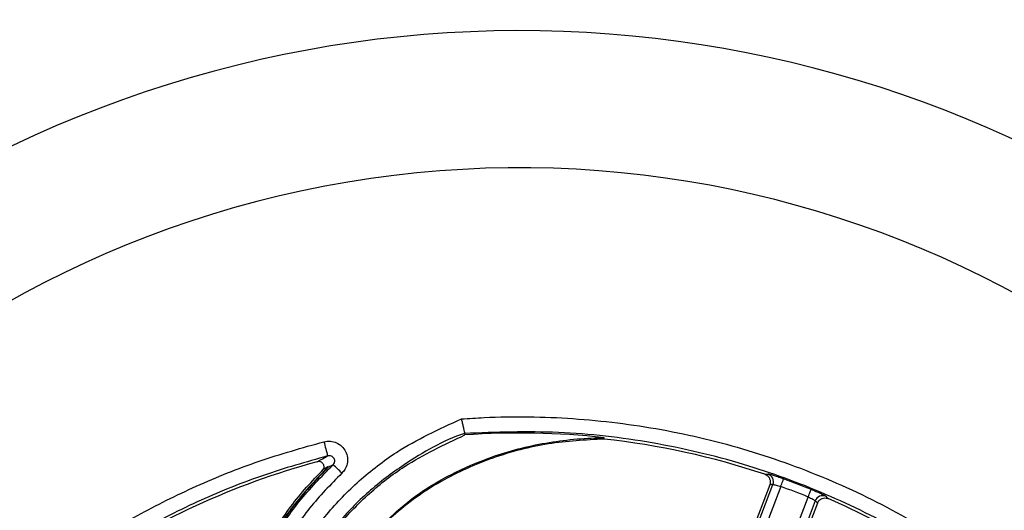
# Model space of a CAD drawing. Header units: millimetres. Extents: x -8 to 420, y 0 to 297.
# Tile 24 of 77: x 160 to 178, y 194 to 203. Entities that reach past the tile are written whole.
import ezdxf

# ---------------------------------------------------------------- set-up
doc = ezdxf.new("R2010")
doc.units = ezdxf.units.MM
doc.layers.add('10', color=7, linetype='Continuous')
doc.layers.add('SLD-0', color=7, linetype='Continuous')
doc.styles.add('SLDTEXTSTYLE2', font='TXT', dxfattribs={"width": 0.7})
doc.dimstyles.new('SLDDIMSTYLE2', dxfattribs={"dimtxt": 2.645833, "dimasz": 2.5, "dimexe": 0, "dimexo": 0.0625, "dimgap": 0.661458, "dimtad": 2, "dimlfac": 2, "dimrnd": 1e-09, "dimzin": 12, "dimdsep": 46, "dimtxsty": 'SLDTEXTSTYLE2', "dimblk1": 'NONE', "dimblk2": 'NONE', "dimsah": 1, "dimcen": 0.09, "dimadec": 0, "dimazin": 3, "dimtfac": 1, "dimtofl": 0, "dimtmove": 0, "dimatfit": 3, "dimldrblk": 'NONE', "dimfxl": 1, "dimfrac": 2, "dimtolj": 1, "dimtzin": 12, "dimarcsym": 0})
doc.dimstyles.new('SLDDIMSTYLE3', dxfattribs={"dimtxt": 2.645833, "dimasz": 2.5, "dimexe": 0, "dimexo": 0.0625, "dimgap": 0.661458, "dimtad": 2, "dimdec": 0, "dimlfac": 2, "dimrnd": 1e-09, "dimzin": 12, "dimdsep": 46, "dimtxsty": 'SLDTEXTSTYLE2', "dimblk1": 'NONE', "dimblk2": 'NONE', "dimsah": 1, "dimcen": 0.09, "dimadec": 0, "dimazin": 3, "dimtfac": 1, "dimtofl": 0, "dimtmove": 0, "dimatfit": 3, "dimldrblk": 'NONE', "dimfxl": 1, "dimfrac": 2, "dimtolj": 1, "dimtzin": 12, "dimarcsym": 0})

# ---------------------------------------------------------------- blocks, each defined once
blk = doc.blocks.new('_D_3')
at = {"layer": '10'}
for p, q in [((183.859, 218.383), (86.353, 218.724)), ((88.079, 140.29), (88.353, 218.717)), ((183.859, 139.956), (86.079, 140.297))]:
    blk.add_line(p, q, dxfattribs=at)
for points in [[(88.353, 218.717), (88.044, 216.218), (88.644, 216.216)], [(88.079, 140.29), (88.387, 142.789), (87.787, 142.791)]]:
    blk.add_solid(points, dxfattribs=at)
at = {"layer": '10', "insert": (84.797, 177.186), "char_height": 2.6458, "attachment_point": 1, "rotation": 89.8, "style": 'SLDTEXTSTYLE2'}
blk.add_mtext('156.85', dxfattribs=at)
blk = doc.blocks.new('_NONE')
blk = doc.blocks.new('_D_4')
at = {"layer": '10'}
for p, q in [((104.807, 176.467), (104.807, 235.725)), ((187.307, 223.131), (187.307, 235.725)), ((187.307, 233.725), (104.807, 233.725))]:
    blk.add_line(p, q, dxfattribs=at)
for points in [[(104.807, 233.725), (107.307, 233.425), (107.307, 234.025)], [(187.307, 233.725), (184.807, 234.025), (184.807, 233.425)]]:
    blk.add_solid(points, dxfattribs=at)
at = {"layer": '10', "insert": (145.043, 237.135), "char_height": 2.6458, "attachment_point": 1, "style": 'SLDTEXTSTYLE2'}
blk.add_mtext('165', dxfattribs=at)

msp = doc.modelspace()

# ---------------------------------------------------------------- linework, layer by layer
at = {"layer": 'SLD-0', "color": 179, "linetype": 'Continuous', "lineweight": 25}
for p, q in [((167.8799, 195.0861), (167.884, 195.0686)), ((167.884, 195.0686), (167.8867, 195.0568)), ((170.496, 194.9807), (170.4963, 194.9877)), ((170.4963, 194.9877), (170.4967, 194.997)), ((170.4967, 194.997), (170.4971, 195.0064)), ((165.3035, 194.4379), (165.3228, 194.4639)), ((173.6048, 194.1239), (173.152, 192.9448)), ((173.185, 192.8751), (173.6656, 194.1269)), ((173.8117, 194.0906), (173.8214, 194.1175)), ((173.8214, 194.1175), (173.8308, 194.1434)), ((173.8308, 194.1434), (173.8395, 194.1674)), ((173.8395, 194.1674), (173.8471, 194.1886)), ((173.8471, 194.1886), (173.8535, 194.2061)), ((173.8535, 194.2061), (173.8583, 194.2194)), ((173.8583, 194.2194), (173.8614, 194.228)), ((173.8614, 194.228), (173.8627, 194.2315)), ((173.8117, 194.0906), (173.3194, 192.8082)), ((174.336, 193.92), (174.3464, 193.9456)), ((174.3464, 193.9456), (174.356, 193.9692)), ((174.356, 193.9692), (174.3645, 193.9901)), ((174.3645, 193.9901), (174.3715, 194.0074)), ((174.3715, 194.0074), (174.3768, 194.0205)), ((174.3768, 194.0205), (174.3802, 194.029)), ((174.3802, 194.029), (174.3816, 194.0324)), ((173.833, 192.6111), (174.3253, 193.8935)), ((174.4582, 193.8229), (173.9776, 192.5708)), ((174.5012, 193.7802), (174.0485, 192.6004)), ((174.3253, 193.8935), (174.336, 193.92)), ((174.657, 193.907), (174.6775, 193.8868)), ((174.6775, 193.8868), (174.7009, 193.8636))]:
    msp.add_line(p, q, dxfattribs=at)
for centre, radius, start, end in [((168.9103, 180.5525), 22.0834, 34.73411, 325.26589), ((168.9097, 180.5525), 19.5126, 21.54838, 338.45162), ((168.9121, 180.5525), 14.5405, 83.74175, 94.04391), ((187.3517, 200.4982), 22.7994, 194.13497, 194.82803), ((168.9139, 180.5525), 14.5147, 71.53098, 83.74231), ((168.9121, 180.5525), 14.5073, 105.15872, 124.3224), ((164.5872, 193.4805), 1.3104, 40.9603, 50.94835), ((173.5252, 194.1804), 0.1502, 339.12997, 70.98882), ((168.9121, 180.5525), 14.5473, 67.91486, 70.10425), ((168.9121, 180.5525), 14.3974, 67.91486, 70.10425), ((174.5983, 193.7687), 0.1502, 67.02963, 158.86981), ((168.9139, 180.5525), 14.5147, 22.51002, 66.50269)]:
    msp.add_arc(centre, radius, start, end, dxfattribs=at)
for centre, major_axis, start_param, end_param in [((175.531, 178.0117), (16.2332, -6.2313), 2.0178279, 2.0213816), ((162.294, 183.0929), (16.2311, -6.2305), 1.12053, 1.1240661)]:
    msp.add_ellipse(centre, major_axis=major_axis, ratio=0.9168873, start_param=start_param, end_param=end_param, dxfattribs=at)
for points, knots in [([(167.8208, 195.3582), (167.9629, 195.3674), (168.6595, 195.4126), (169.918, 195.3934), (171.5769, 195.188), (173.2032, 194.7985), (174.7739, 194.225), (176.2712, 193.481), (177.6769, 192.5754), (178.9692, 191.5143), (180.1358, 190.3166), (181.1625, 188.9968), (182.0307, 187.5677), (182.7351, 186.0514), (183.2671, 184.4662), (183.6133, 182.8303), (183.7761, 181.1663), (183.7533, 179.4943), (183.5387, 177.836), (183.1413, 176.2121), (182.567, 174.6413), (181.8133, 173.1495), (180.9089, 171.7411), (180.1805, 170.8981), (179.8168, 170.4773)], [0, 0, 0, 0, 0.0120449, 0.0590408, 0.1061867, 0.1531826, 0.2001783, 0.2473239, 0.2943195, 0.3413149, 0.3884603, 0.4354557, 0.482451, 0.5295961, 0.5765915, 0.6235868, 0.670732, 0.7177274, 0.7647228, 0.8118682, 0.8588637, 0.9058592, 0.9530045, 1, 1, 1, 1]), ([(164.1161, 190.3765), (164.1337, 190.68), (164.1689, 191.287), (164.424, 192.1383), (164.8022, 192.905), (165.2902, 193.595), (165.8927, 194.2113), (166.7196, 194.8541), (167.4038, 195.1673), (167.8208, 195.3582)], [0, 0, 0, 0, 0.1381175, 0.2762404, 0.4011896, 0.5261934, 0.6591926, 0.7922548, 1, 1, 1, 1]), ([(167.8208, 195.3582), (167.8211, 195.3569), (167.8267, 195.3326), (167.8386, 195.28), (167.8552, 195.2057), (167.8691, 195.142), (167.8784, 195.0975), (167.8794, 195.0899), (167.8799, 195.0862)], [0, 0, 0, 0, 0.01003276, 0.18386945, 0.3900204, 0.59395193, 0.79696119, 1, 1, 1, 1]), ([(167.8799, 195.0862), (167.8799, 195.0862), (167.4754, 194.9513), (166.8535, 194.5954), (166.0653, 194.0042), (165.4914, 193.4125), (165.0268, 192.7566), (164.6654, 192.0286), (164.433, 191.2221), (164.3751, 190.6461), (164.3751, 190.3595), (164.3751, 190.3595)], [0, 0, 0, 0, 0.0000009, 0.2045712, 0.3388353, 0.473033, 0.5984414, 0.7237925, 0.8618965, 0.9999952, 1, 1, 1, 1]), ([(164.4166, 190.3595), (164.4328, 190.6476), (164.4653, 191.2238), (164.7072, 192.0283), (165.0639, 192.749), (165.5218, 193.396), (166.0872, 193.9757), (166.8611, 194.5796), (167.4991, 194.8765), (167.8867, 195.0568)], [0, 0, 0, 0, 0.1392997, 0.2786074, 0.4029818, 0.5274141, 0.6606074, 0.7938663, 1, 1, 1, 1]), ([(179.6153, 170.6643), (179.9722, 171.0773), (180.6871, 171.9047), (181.5747, 173.287), (182.3144, 174.751), (182.878, 176.2926), (183.268, 177.8864), (183.4787, 179.514), (183.501, 181.1549), (183.3413, 182.788), (183.0015, 184.3935), (182.4794, 185.9494), (181.7881, 187.4375), (180.9359, 188.8401), (179.9283, 190.1354), (178.7834, 191.3108), (177.515, 192.3522), (176.1354, 193.241), (174.666, 193.971), (173.0847, 194.5493), (171.4039, 194.9401), (169.6454, 195.148), (168.4677, 195.1067), (167.8799, 195.0861)], [0, 0, 0, 0, 0.0470479, 0.094246, 0.141294, 0.188342, 0.23554, 0.282588, 0.3296359, 0.3768338, 0.4238817, 0.4709295, 0.5181273, 0.5651751, 0.6122231, 0.659421, 0.7064689, 0.7535171, 0.8007153, 0.8477634, 0.8984463, 0.9493171, 1, 1, 1, 1]), ([(160.4431, 192.7375), (160.5252, 192.7939), (160.9465, 193.0826), (161.7364, 193.5604), (162.8519, 194.1158), (164.0204, 194.586), (164.8352, 194.8157), (165.2426, 194.9305)], [0, 0, 0, 0, 0.0563444, 0.2888805, 0.5214166, 0.7607084, 1, 1, 1, 1]), ([(165.2426, 194.9305), (165.2826, 194.9366), (165.3626, 194.9488), (165.4817, 194.9158), (165.583, 194.8483), (165.6555, 194.7507), (165.6907, 194.6355), (165.6847, 194.5168), (165.6444, 194.4135), (165.5974, 194.3621), (165.5767, 194.3395)], [0, 0, 0, 0, 0.13007062, 0.26012529, 0.39041516, 0.52006063, 0.64835052, 0.77518776, 0.90112221, 1, 1, 1, 1]), ([(166.099, 193.1343), (166.3612, 193.3954), (166.82, 193.852), (167.6153, 194.3283), (168.4456, 194.6894), (169.3989, 194.9341), (170.1164, 195.0004), (170.4825, 195.0061), (170.4971, 195.0064)], [0, 0, 0, 0, 0.2249531, 0.393467, 0.5620624, 0.7765051, 0.9910718, 1, 1, 1, 1]), ([(170.496, 194.9807), (170.1465, 194.9617), (169.4386, 194.9231), (168.4026, 194.6522), (167.4116, 194.2062), (166.6885, 193.7007), (166.3237, 193.333), (166.219, 193.2275)], [0, 0, 0, 0, 0.2209846, 0.4475361, 0.6725175, 0.906002, 1, 1, 1, 1]), ([(165.3115, 194.6634), (164.9075, 194.5496), (164.0995, 194.3219), (162.9193, 193.8431), (161.7667, 193.2703), (161.0402, 192.7991), (160.6769, 192.5635)], [0, 0, 0, 0, 0.2461191, 0.4922383, 0.7461191, 1, 1, 1, 1]), ([(165.1185, 194.5551), (165.1345, 194.5643), (165.1844, 194.5929), (165.2488, 194.629), (165.2977, 194.6559), (165.3115, 194.6634)], [0, 0, 0, 0, 0.2541298, 0.7897643, 1, 1, 1, 1]), ([(165.4128, 194.4981), (165.4188, 194.5046), (165.4325, 194.5193), (165.4446, 194.5492), (165.4459, 194.5834), (165.4348, 194.616), (165.4128, 194.6429), (165.3826, 194.6611), (165.3475, 194.6695), (165.3235, 194.6655), (165.3115, 194.6634)], [0, 0, 0, 0, 0.0958188, 0.215026, 0.334883, 0.4592593, 0.5899209, 0.7257209, 0.8633747, 1, 1, 1, 1]), ([(163.5673, 190.3596), (163.5673, 190.3596), (163.5673, 190.6033), (163.604, 191.1893), (163.8169, 192.0982), (164.2211, 193.0139), (164.7562, 193.8265), (165.1939, 194.2742), (165.4128, 194.4981)], [0, 0, 0, 0, 0.0000064, 0.1569842, 0.3772787, 0.5976294, 0.7987721, 1, 1, 1, 1]), ([(165.2343, 194.4142), (165.2384, 194.4248), (165.2465, 194.446), (165.2445, 194.4805), (165.232, 194.5121), (165.2095, 194.5377), (165.18, 194.5543), (165.1481, 194.5606), (165.1278, 194.5568), (165.1185, 194.5551)], [0, 0, 0, 0, 0.14703279, 0.29411086, 0.44023718, 0.58556244, 0.73097771, 0.87728472, 1, 1, 1, 1]), ([(165.4128, 194.4981), (165.3965, 194.4893), (165.3597, 194.4692), (165.3236, 194.4491), (165.3035, 194.4379)], [0, 0, 0, 0, 0.4423531, 1, 1, 1, 1]), ([(165.3035, 194.4379), (165.0775, 194.1979), (164.6192, 193.711), (164.1088, 192.8752), (163.7478, 191.9872), (163.5563, 191.1474), (163.5352, 190.5968), (163.5261, 190.3596)], [0, 0, 0, 0, 0.2161867, 0.4383671, 0.6384402, 0.8442696, 1, 1, 1, 1]), ([(165.5767, 194.3395), (165.3688, 194.1274), (164.9479, 193.698), (164.4378, 192.9232), (164.0476, 192.045), (163.8373, 191.1752), (163.8161, 190.6095), (163.8074, 190.3766)], [0, 0, 0, 0, 0.1993117, 0.4034179, 0.619558, 0.8433732, 1, 1, 1, 1]), ([(165.3228, 194.4639), (165.1088, 194.2394), (164.6755, 193.7849), (164.188, 193.0364), (163.9643, 192.5051), (163.8639, 192.2665)], [0, 0, 0, 0, 0.34980657, 0.70806576, 1, 1, 1, 1]), ([(163.9357, 192.518), (164.0684, 192.7922), (164.3373, 193.3476), (164.8039, 193.9676), (165.1273, 194.3032), (165.2343, 194.4142)], [0, 0, 0, 0, 0.3948595, 0.7997685, 1, 1, 1, 1]), ([(165.3228, 194.4639), (165.315, 194.4596), (165.2962, 194.4491), (165.2666, 194.4326), (165.2451, 194.4204), (165.2343, 194.4142)], [0, 0, 0, 0, 0.2634004, 0.6316999, 1, 1, 1, 1]), ([(173.512, 194.3196), (173.5143, 194.3197), (173.535, 194.3207), (173.5557, 194.3216), (173.5741, 194.3225)], [0, 0, 0, 0, 0.112025, 1, 1, 1, 1]), ([(173.512, 194.3196), (173.5275, 194.3127), (173.5586, 194.2988), (173.5932, 194.2599), (173.6133, 194.213), (173.6171, 194.1652), (173.6085, 194.1365), (173.6048, 194.1239)], [0, 0, 0, 0, 0.2099505, 0.4199305, 0.6291749, 0.8375458, 1, 1, 1, 1]), ([(173.8627, 194.2315), (173.8501, 194.2361), (173.8055, 194.2521), (173.7304, 194.2778), (173.6514, 194.303), (173.5934, 194.3196), (173.5805, 194.3215), (173.5741, 194.3225)], [0, 0, 0, 0, 0.0901522, 0.3186054, 0.5465447, 0.7735638, 1, 1, 1, 1]), ([(173.6656, 194.1269), (173.669, 194.1271), (173.6758, 194.1275), (173.7054, 194.1217), (173.7453, 194.1115), (173.7831, 194.1002), (173.8054, 194.0927), (173.8117, 194.0906)], [0, 0, 0, 0, 0.2275733, 0.4553166, 0.6830954, 0.9104488, 1, 1, 1, 1]), ([(174.657, 193.907), (174.6555, 193.9081), (174.6505, 193.9121), (174.6215, 193.9274), (174.5592, 193.9568), (174.4761, 193.9935), (174.4131, 194.0194), (174.3816, 194.0324)], [0, 0, 0, 0, 0.09023389, 0.31698062, 0.54417329, 0.77184021, 1, 1, 1, 1]), ([(174.3253, 193.8935), (174.3407, 193.8867), (174.3716, 193.8731), (174.4119, 193.8528), (174.4419, 193.8359), (174.4555, 193.8265), (174.4576, 193.8237), (174.4582, 193.8229)], [0, 0, 0, 0, 0.2267906, 0.4539032, 0.6815123, 0.9093085, 1, 1, 1, 1]), ([(174.5012, 193.7802), (174.5087, 193.7953), (174.5239, 193.8255), (174.564, 193.8581), (174.6115, 193.876), (174.6596, 193.8779), (174.6882, 193.868), (174.7009, 193.8636)], [0, 0, 0, 0, 0.2083126, 0.4166409, 0.6248435, 0.8334132, 1, 1, 1, 1])]:
    msp.add_open_spline(points, degree=3, knots=knots, dxfattribs=at)

# ---------------------------------------------------------------- dimensions: what is measured, and where the dimension line sits
at = {"layer": '10'}
dim = msp.add_linear_dim(base=(187.3073, 233.7247), p1=(104.8073, 176.4669), p2=(187.3073, 223.131), dimstyle='SLDDIMSTYLE3', dxfattribs=at)
dim.commit()
dim.dimension.update_dxf_attribs({"geometry": '_D_4', "text_midpoint": (146.8947, 233.7247), "dimtype": 160})
dim = msp.add_linear_dim(base=(88.0787, 140.2901), p1=(183.8585, 218.3834), p2=(183.8585, 139.9557), angle=89.8, dimstyle='SLDDIMSTYLE2', dxfattribs=at)
dim.commit()
dim.dimension.update_dxf_attribs({"geometry": '_D_3', "text_midpoint": (88.2204, 180.8784), "dimtype": 160})

doc.saveas('drawing.dxf')
